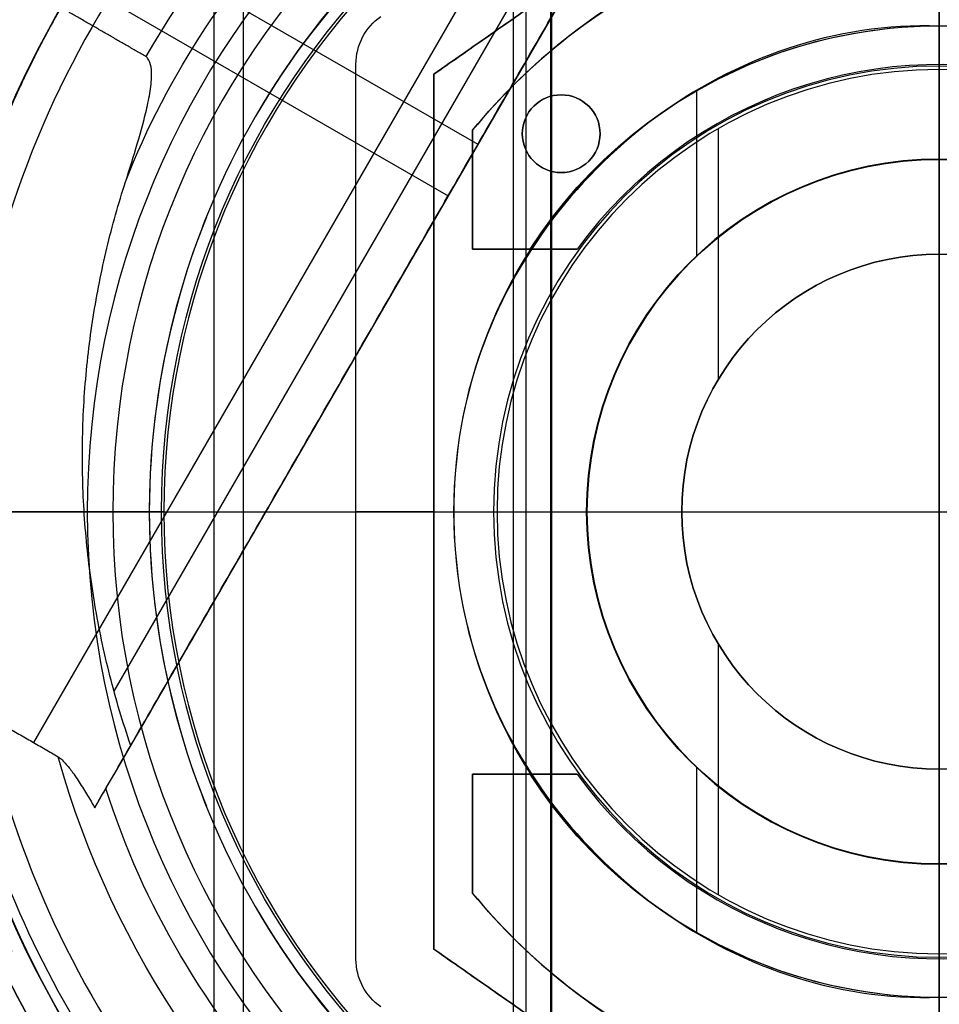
# Model space of a CAD drawing. Header units: millimetres. Extents: x -602 to 602, y -660 to 383.
# Tile 6 of 13: x -47 to 0, y -25 to 25. Entities that reach past the tile are written whole.
import ezdxf

# ---------------------------------------------------------------- set-up
doc = ezdxf.new("R2010")
doc.units = ezdxf.units.MM

msp = doc.modelspace()

# ---------------------------------------------------------------- linework, layer by layer
at = {"color": 7, "true_color": 0xffffff}
for p, q in [((0.068, 70.1, 2.959), (0.068, -70.1, 2.959)), ((0.068, -70.1), (0.068, 70.1)), ((-15.932, 29.5, 259.559), (-25.932, 22.5, 259.559)), ((-29.932, -23.021, 259.559), (-29.932, 23.021, 259.559)), ((-25.932, 22.5, 259.559), (-25.932, -22.5, 259.559)), ((-23.932, 13.5, 215.059), (-23.932, 19.621, 215.059)), ((-21.378, 19.445, 218.059), (-21.378, 19.445, 212.059)), ((-17.378, 19.445, 218.059), (-17.378, 19.445, 212.059)), ((-23.932, 16.561, 218.059), (-23.932, 16.561, 212.059)), ((-20.425, 13.5, 215.059), (-23.932, 13.5, 215.059)), ((-21.243, 13.5, 212.059), (-21.243, 13.5, 218.059)), ((-70.032, 0, 2.959), (70.168, 0, 2.959)), ((-70.032, 0), (70.168, 0)), ((-29.932, 0, 258.059), (-25.932, 0, 258.059)), ((-25.932, 0, 261.059), (-29.932, 0, 261.059)), ((-29.932, 0, 261.059), (-29.932, 0, 258.059)), ((-25.932, 0, 261.059), (-25.932, 0, 258.059)), ((-20.425, -13.5, 215.059), (-23.932, -13.5, 215.059)), ((-23.932, -19.621, 215.059), (-23.932, -13.5, 215.059)), ((-21.243, -13.5, 218.059), (-21.243, -13.5, 212.059)), ((-23.932, -16.561, 218.059), (-23.932, -16.561, 212.059)), ((-15.932, -29.5, 259.559), (-25.932, -22.5, 259.559))]:
    msp.add_line(p, q, dxfattribs=at)
at = {"color": 8, "true_color": 0x7f7f7f}
for p, q in [((-37.251, 64.638, 43.5), (-37.251, -64.638, 43.5)), ((-35.732, 62.007, 40.5), (-35.732, -62.007, 40.5)), ((-4.621, 51.88, 76.249), (-42.382, -13.525, 58.813)), ((-7.278, 51.571, 71.592), (-42.38, -9.227, 55.385)), ((-46.501, -11.882, 62.1), (-10.15, 51.079, 78.884)), ((-21.841, 37.948, 105.1), (-21.841, -37.948, 105.1)), ((-21.193, 34.613, 51.1), (-21.193, -34.613, 51.1)), ((-19.932, 34.641, 199.6), (-19.932, -34.641, 199.6)), ((-19.87, 34.532, 200.6), (-19.87, -34.532, 200.6)), ((-43.719, 30.49, 63.171), (-23.657, 18.907, 63.171)), ((-44.31, 27.278, 70.182), (-25.196, 16.242, 70.182)), ((-12.421, 21.631, 108.234), (-12.421, 13.127, 108.234)), ((-11.305, 19.699, 144.2), (-11.305, 6.79, 144.2)), ((-23.523, 19.139, 63.233), (-24.37, 17.674, 70.564)), ((-74.57, 0, 43.5), (-18.07, 0, 43.5)), ((-71.532, 0, 40.5), (0.068, 0, 40.5)), ((-42.438, 0, 52.515), (-43.914, 0, 57.055)), ((-43.751, 0, 105.1), (-18.051, 0, 105.1)), ((-40.561, 0, 51.1), (-18.07, 0, 51.1)), ((-39.932, 0, 199.6), (-13.178, 0, 199.6)), ((-39.807, 0, 200.6), (0.068, 0, 200.6)), ((-24.909, 0, 108.234), (-24.909, 0, 142.155)), ((-24.909, 0, 108.234), (-18.051, 0, 108.234)), ((-22.678, 0, 144.2), (-13.178, 0, 144.2)), ((-18.07, 0, 43.5), (-18.07, 0, 51.1)), ((-18.051, 0, 105.1), (-18.051, 0, 108.234)), ((-13.178, 0, 144.2), (-13.178, 0, 199.6)), ((0.068, 0, 200.6), (39.942, 0, 200.6)), ((0.068, 0, 40.5), (71.668, 0, 40.5)), ((-11.305, -6.79, 144.2), (-11.305, -19.699, 144.2)), ((-12.421, -13.127, 108.234), (-12.421, -21.631, 108.234))]:
    msp.add_line(p, q, dxfattribs=at)
for centre, radius, start, end in [((0.068, 0, 43.5), 74.638, 90, 270), ((0.068, 0, 22.269), 74.638, 90, 270), ((0.068, 0, 43.5), 74.638, 270, 90), ((0.068, 0, 22.269), 74.638, 270, 90), ((0.068, 0, 89.35), 73.242, 90, 270), ((0.068, 0, 89.35), 73.242, 270, 90), ((0.068, 0, 20.25), 71.6, 90, 270), ((0.068, 0, 20.25), 71.6, 270, 90), ((0.068, 0, 89.031), 71.211, 90, 270), ((0.068, 0, 89.031), 71.211, 270, 90), ((0.068, 0, 46.475), 71.742, 112.5, 247.5), ((0.068, 0, 245.658), 65, 90, 270), ((0.068, 0, 245.658), 65, 270, 90), ((0.068, 0, 245.658), 64, 90, 270), ((0.068, 0, 245.658), 64, 270, 90), ((0.068, 0, 67.1), 53.582, 270, 90), ((0.068, 0, 65.596), 53.582, 270, 90), ((0.068, 0, 67.1), 52.091, 270, 90), ((0.068, 0, 77.6), 52.091, 270, 90), ((0.068, 0, 77.6), 52.091, 109.8895, 270), ((0.068, 0, 105.1), 43.818, 90, 270), ((0.068, 0, 105.1), 43.818, 270, 90), ((0.068, 0, 52.515), 42.506, 90, 270), ((0.068, 0, 52.515), 42.506, 270, 90), ((0.068, 0, 200.6), 39.874, 90, 270), ((0.068, 0, 200.6), 39.874, 270, 90), ((0.068, 0, 51.1), 40.628, 120, 150), ((0.068, 0, 68.662), 73.242, 154.03188, 247.25987), ((0.068, 0, 67.912), 70.942, 156.79882, 249.31133), ((0.068, 0, 108.234), 24.977, 90, 270), ((0.068, 0, 125.195), 24.977, 90, 270), ((0.068, 0, 108.234), 24.977, 270, 90), ((0.068, 0, 125.195), 24.977, 270, 90), ((0.068, 0, 144.208), 22.924, 90, 270), ((0.068, 0, 144.208), 22.924, 270, 90), ((0.068, 0, 144.2), 22.746, 90, 270), ((0.068, 0, 144.2), 22.746, 270, 90), ((0.068, 0, 43.5), 18.138, 90, 270), ((0.068, 0, 47.3), 18.138, 90, 270), ((0.068, 0, 105.1), 18.119, 90, 270), ((0.068, 0, 106.667), 18.119, 90, 270), ((0.068, 0, 43.5), 18.138, 270, 90), ((0.068, 0, 47.3), 18.138, 270, 90), ((0.068, 0, 105.1), 18.119, 270, 90), ((0.068, 0, 106.667), 18.119, 270, 90), ((0.068, 0, 67.1), 53.582, 162.8505, 270), ((0.068, 0, 67.1), 52.091, 163.2248, 270), ((0.068, 0, 51.1), 40.628, 158.0939, 201.9061), ((0.068, 0, 144.2), 13.246, 90, 270), ((0.068, 0, 171.9), 13.246, 90, 270), ((0.068, 0, 144.2), 13.246, 270, 90), ((0.068, 0, 171.9), 13.246, 270, 90), ((0.068, 0, 65.596), 53.582, 170.1224, 270), ((0.068, 0, 51.1), 40.628, 210, 240)]:
    msp.add_arc(centre, radius, start, end, dxfattribs=at)
at = {"color": 8, "true_color": 0x7f7f7f, "extrusion": (0, 0, -1)}
for centre, radius, start, end in [((-0.068, 0, -40.5), 71.6, 270, 90), ((-0.068, 0), 71.6, 270, 90), ((-0.068, 0, -40.5), 71.6, 90, 270), ((-0.068, 0), 71.6, 90, 270), ((-0.068, 0, -89.35), 70.942, 270, 90), ((-0.068, 0, -46.475), 70.942, 270, 90), ((-0.068, 0, -89.35), 70.942, 90, 270), ((-0.068, 0, -46.475), 70.942, 90, 270), ((-0.068, 0, -259.6), 65, 270, 90), ((-0.068, 0, -259.6), 65, 90, 270), ((-0.068, 0, -259.6), 64, 270, 90), ((-0.068, 0, -259.6), 64, 90, 270), ((-0.068, 0, -88.1), 52.091, 270, 90), ((-0.068, 0, -88.1), 52.091, 90, 270), ((-0.068, 0, -62.1), 47.035, 29.8455, 90), ((-0.068, 0, -62.1), 47.035, 90, 270), ((-0.068, 0, -199.6), 40, 270, 90), ((-0.068, 0, -199.6), 40, 90, 270), ((-0.068, 0, -51.1), 18.138, 270, 90), ((-0.068, 0, -108.234), 18.119, 270, 90), ((-0.068, 0, -51.1), 18.138, 90, 270), ((-0.068, 0, -108.234), 18.119, 90, 270), ((-0.068, 0, -199.6), 13.246, 270, 90), ((-0.068, 0, -199.6), 13.246, 90, 270), ((-0.068, 0, -62.1), 47.035, 270, 344.453)]:
    msp.add_arc(centre, radius, start, end, dxfattribs=at)
at = {"color": 7, "true_color": 0xffffff}
for centre, radius, start, end in [((0.068, 0), 70.1, 0, 180), ((0.068, 0, 215.059), 31, 116.4258, 140.732), ((0.068, 0, 212.059), 31, 117.4893, 140.732), ((0.068, 0, 212.059), 23, 3.7393, 144.0587), ((-19.378, 19.445, 212.059), 2, 90, 270), ((-19.378, 19.445, 212.059), 2, 270, 90), ((0.068, 0), 70.1, 180, 0), ((0.068, 0, 212.059), 23, 215.9413, 356.2607), ((0.068, 0, 212.059), 31, 219.268, 242.5107), ((0.068, 0, 215.059), 31, 219.268, 243.5742)]:
    msp.add_arc(centre, radius, start, end, dxfattribs=at)
at = {"color": 7, "true_color": 0xffffff, "extrusion": (0, 0, -1)}
for centre, radius, start, end in [((-0.068, 0, -2.959), 70.1, 360, 180), ((-0.068, 0, -1.48), 70.1, 360, 180), ((-0.068, 0, -218.059), 25, 32.6836, 176.5602), ((26.932, 23.021, -261.059), 3, 0, 55.008), ((26.932, 23.021, -258.059), 3, 0, 55.008), ((26.932, 23.021, -259.559), 3, 0, 55.008), ((19.378, 19.445, -218.059), 2, 270, 90), ((19.378, 19.445, -215.059), 2, 270, 90), ((19.378, 19.445, -218.059), 2, 90, 270), ((19.378, 19.445, -215.059), 2, 90, 270), ((-0.068, 0, -2.959), 70.1, 180, 360), ((-0.068, 0, -1.48), 70.1, 180, 360), ((-0.068, 0, -218.059), 25, 183.4398, 327.3164), ((26.932, -23.021, -261.059), 3, 304.992, 0), ((26.932, -23.021, -258.059), 3, 304.992, 0), ((26.932, -23.021, -259.559), 3, 304.992, 360)]:
    msp.add_arc(centre, radius, start, end, dxfattribs=at)
at = {"color": 8, "true_color": 0x7f7f7f, "extrusion": (-0.112476, -0.194813, 0.97437)}
msp.add_arc((-2.286, 15.798, 61.566), 53.78, 120.9456, 239.0544, dxfattribs=at)
at = {"color": 8, "true_color": 0x7f7f7f, "extrusion": (0.112476, 0.194813, -0.97437)}
for centre in [(2.286, 15.798, -65.159), (2.286, 15.798, -67.066)]:
    msp.add_arc(centre, 53.78, 300.9456, 59.0544, dxfattribs=at)
at = {"color": 7, "true_color": 0xffffff, "extrusion": (-3.78754e-08, 3.09653e-08, -1)}
msp.add_arc((-0.068, 0, -218.059), 31, 39.268, 64.6792, dxfattribs=at)
at = {"color": 8, "true_color": 0x7f7f7f, "extrusion": (0, 1, 0)}
for centre, radius, start, end in [((43.407, 92.989), 12.116, 56.282, 88.3747), ((40.561, 53.053), 1.953, 270, 343.993), ((22.857, 142.155), 2.052, 0, 94.9912)]:
    msp.add_arc(centre, radius, start, end, dxfattribs=at)
at = {"color": 7, "true_color": 0xffffff, "extrusion": (-1.29642e-08, -1.0599e-08, -1)}
msp.add_arc((-0.068, 0, -218.059), 31, 295.3208, 320.732, dxfattribs=at)
at = {"color": 8, "true_color": 0x7f7f7f}
for points, degree in [([(0.068, 74.638, 1.038), (-9.742, 74.736, 1.038), (-29.22, 70.706, 1.038), (-54.088, 54.163, 1.038), (-70.683, 29.303, 1.038), (-76.514, 0, 1.038), (-70.683, -29.303, 1.038), (-54.088, -54.163, 1.038), (-29.22, -70.706, 1.038), (-9.742, -74.736, 1.038), (0.068, -74.638, 1.038)], 3), ([(0.068, -74.638, 1.038), (9.877, -74.736, 1.038), (29.355, -70.706, 1.038), (54.224, -54.163, 1.038), (70.818, -29.303, 1.038), (76.649, 0, 1.038), (70.818, 29.303, 1.038), (54.224, 54.163, 1.038), (29.355, 70.706, 1.038), (9.877, 74.736, 1.038), (0.068, 74.638, 1.038)], 3), ([(0.068, 18.138, 43.5), (0.068, 74.638, 43.5)], 1), ([(0.068, 73.242, 47.975), (-9.558, 73.339, 47.975), (-28.672, 69.384, 47.975), (-53.076, 53.15, 47.975), (-69.36, 28.755, 47.975), (-75.082, 0, 47.975), (-69.36, -28.755, 47.975), (-53.076, -53.15, 47.975), (-28.672, -69.384, 47.975), (-9.558, -73.339, 47.975), (0.068, -73.242, 47.975)], 3), ([(0.068, -73.242, 47.975), (9.694, -73.339, 47.975), (28.807, -69.384, 47.975), (53.211, -53.15, 47.975), (69.495, -28.755, 47.975), (75.218, 0, 47.975), (69.495, 28.755, 47.975), (53.211, 53.15, 47.975), (28.807, 69.384, 47.975), (9.694, 73.339, 47.975), (0.068, 73.242, 47.975)], 3), ([(0.068, -71.6, 40.5), (0.068, 71.6, 40.5)], 1), ([(-28.098, 67.998), (-36.987, 64.285), (-53.335, 53.41), (-69.699, 28.896), (-75.449, 0), (-69.699, -28.896), (-58.79, -45.239), (-51.975, -52.043)], 3), ([(-27.387, 66.281, 46.475), (-36.052, 62.663, 46.475), (-51.988, 52.062, 46.475), (-67.938, 28.166, 46.475), (-73.543, 0, 46.475), (-67.938, -28.166, 46.475), (-51.988, -52.062, 46.475), (-36.052, -62.663, 46.475), (-27.387, -66.281, 46.475)], 3), ([(0.068, 65, 231.716), (-8.475, 65.086, 231.716), (-25.438, 61.576, 231.716), (-47.095, 47.169, 231.716), (-61.547, 25.519, 231.716), (-66.625, 0, 231.716), (-61.547, -25.519, 231.716), (-47.095, -47.169, 231.716), (-25.438, -61.576, 231.716), (-8.475, -65.086, 231.716), (0.068, -65, 231.716)], 3), ([(0.068, -65, 231.716), (8.61, -65.086, 231.716), (25.573, -61.576, 231.716), (47.231, -47.169, 231.716), (61.682, -25.519, 231.716), (66.76, 0, 231.716), (61.682, 25.519, 231.716), (47.231, 47.169, 231.716), (25.573, 61.576, 231.716), (8.61, 65.086, 231.716), (0.068, 65, 231.716)], 3), ([(0.068, 64, 231.716), (-8.344, 64.084, 231.716), (-25.046, 60.629, 231.716), (-46.37, 46.443, 231.716), (-60.599, 25.127, 231.716), (-65.599, 0, 231.716), (-60.599, -25.127, 231.716), (-46.37, -46.443, 231.716), (-25.046, -60.629, 231.716), (-8.344, -64.084, 231.716), (0.068, -64, 231.716)], 3), ([(0.068, -64, 231.716), (8.479, -64.084, 231.716), (25.181, -60.629, 231.716), (46.505, -46.443, 231.716), (60.734, -25.127, 231.716), (65.734, 0, 231.716), (60.734, 25.127, 231.716), (46.505, 46.443, 231.716), (25.181, 60.629, 231.716), (8.479, 64.084, 231.716), (0.068, 64, 231.716)], 3), ([(0.068, -53.582, 64.091), (8.138, -53.699, 64.091), (24.083, -49.869, 64.091), (43.397, -34.563, 64.091), (54.088, -12.325, 64.091), (54.088, 12.325, 64.091), (43.397, 34.563, 64.091), (24.083, 49.869, 64.091), (8.138, 53.699, 64.091), (0.068, 53.582, 64.091)], 3), ([(-43.366, -15.229, 61.793), (-4.621, 51.88, 79.683)], 1), ([(-4.621, 51.88, 71.961), (-41.517, -12.027, 54.924)], 1), ([(0.068, 50.205, 103.064), (-7.494, 50.314, 103.064), (-22.434, 46.726, 103.064), (-40.53, 32.385, 103.064), (-50.548, 11.548, 103.064), (-50.548, -11.548, 103.064), (-40.53, -32.385, 103.064), (-22.434, -46.726, 103.064), (-7.494, -50.314, 103.064), (0.068, -50.205, 103.064)], 3), ([(0.068, -50.205, 103.064), (7.629, -50.314, 103.064), (22.57, -46.726, 103.064), (40.666, -32.385, 103.064), (50.683, -11.548, 103.064), (50.683, 11.548, 103.064), (40.666, 32.385, 103.064), (22.57, 46.726, 103.064), (7.629, 50.314, 103.064), (0.068, 50.205, 103.064)], 3), ([(-41.788, 16.961, 60.689), (-39.613, 22.544, 60.689), (-32.855, 32.586, 60.689), (-17.769, 42.751, 60.689), (-5.924, 45.242, 60.689), (0.068, 45.162, 60.689)], 3), ([(0.068, 45.162, 60.689), (8.047, 45.339, 60.689), (23.657, 40.858, 60.689), (41.021, 23.657, 60.689), (47.334, 0, 60.689), (41.021, -23.657, 60.689), (23.657, -40.858, 60.689), (8.047, -45.339, 60.689), (0.068, -45.162, 60.689)], 3), ([(0.068, 18.119, 105.1), (0.068, 43.818, 105.1)], 1), ([(0.068, 18.138, 51.1), (0.068, 40.628, 51.1)], 1), ([(0.068, 13.246, 199.6), (0.068, 40, 199.6)], 1), ([(0.068, -39.874, 200.6), (0.068, 39.874, 200.6)], 1), ([(-20.247, 35.185, 51.1), (-26.361, 31.598, 51.1), (-36.774, 21.282, 51.1), (-42.454, 0, 51.1), (-36.774, -21.282, 51.1), (-26.361, -31.598, 51.1), (-20.247, -35.185, 51.1)], 3), ([(-40.729, 23.407, 62.1), (-44.675, 25.686, 62.1)], 1), ([(0.068, 24.977, 142.155), (-5.299, 25.161, 142.155), (-15.548, 21.493, 142.155), (-25.314, 8.272, 142.155), (-25.314, -8.272, 142.155), (-15.548, -21.493, 142.155), (-5.299, -25.161, 142.155), (0.068, -24.977, 142.155)], 3), ([(0.068, -24.977, 142.155), (5.434, -25.161, 142.155), (15.683, -21.493, 142.155), (25.45, -8.272, 142.155), (25.45, 8.272, 142.155), (15.683, 21.493, 142.155), (5.434, 25.161, 142.155), (0.068, 24.977, 142.155)], 3), ([(0.068, 24.977, 142.155), (0.068, 24.977, 108.234)], 1), ([(0.068, 18.119, 108.234), (0.068, 24.977, 108.234)], 1), ([(0.068, 13.246, 144.2), (0.068, 22.746, 144.2)], 1), ([(0.068, 18.138, 51.1), (0.068, 18.138, 43.5)], 1), ([(0.068, 18.119, 108.234), (0.068, 18.119, 105.1)], 1), ([(0.068, 13.246, 199.6), (0.068, 13.246, 144.2)], 1), ([(-53.473, 2.102, 64.091), (-53.732, -3.655, 64.091), (-52.268, -15.206, 64.091), (-44.783, -30.997, 64.091), (-32.665, -43.6, 64.091), (-17.18, -51.699, 64.091), (-5.695, -53.615, 64.091), (0.068, -53.582, 64.091)], 3), ([(-50.643, -9.491, 62.1), (-45.246, -12.607, 62.1)], 1), ([(-50.643, -9.491, 62.1), (-49.597, -15.338, 62.1), (-45.315, -26.61, 62.1), (-33.606, -40.46, 62.1), (-17.891, -49.457, 62.1), (-5.958, -51.619, 62.1), (0.068, -51.591, 62.1)], 3), ([(0.068, -40, 199.6), (0.068, -13.246, 199.6)], 1), ([(0.068, -13.246, 144.2), (0.068, -13.246, 199.6)], 1), ([(0.068, -22.746, 144.2), (0.068, -13.246, 144.2)], 1), ([(0.068, -45.162, 60.689), (-6.259, -45.259, 60.689), (-18.733, -42.475, 60.689), (-34.316, -31.231, 60.689), (-40.891, -20.27, 60.689), (-42.792, -14.235, 60.689)], 3), ([(0.068, -24.977, 108.234), (0.068, -18.119, 108.234)], 1), ([(0.068, -18.119, 105.1), (0.068, -18.119, 108.234)], 1), ([(0.068, -43.818, 105.1), (0.068, -18.119, 105.1)], 1), ([(0.068, -18.138, 43.5), (0.068, -18.138, 51.1)], 1), ([(0.068, -74.638, 43.5), (0.068, -18.138, 43.5)], 1), ([(0.068, -40.628, 51.1), (0.068, -18.138, 51.1)], 1), ([(0.068, -24.977, 108.234), (0.068, -24.977, 142.155)], 1)]:
    msp.add_open_spline(points, degree=degree, dxfattribs=at)
for points, weights, knots in [([(-4.891, 73.074, 83.889), (-43.842, 70.431, 78.864), (-63.362, 36.621, 69.851), (-83.754, 1.302, 60.436), (-64.469, -34.634, 55.477)], [0.861638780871, 0.819142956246, 1, 0.812581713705, 0.865016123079], [-162.369697, -162.369697, -162.369697, -82.939938, -82.939938, 0, 0, 0]), ([(-65.88, -31.865, 48.146), (-82.748, 3.045, 53.178), (-63.362, 36.621, 62.129), (-42.823, 72.196, 71.613), (-1.758, 73.22, 76.558)], [0.861164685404, 0.820167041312, 1, 0.811482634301, 0.865639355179], [-162.420204, -162.420204, -162.420204, -83.533367, -83.533367, 0, 0, 0]), ([(0.068, 71.445, 88.605), (-71.377, 71.445, 88.605), (-71.377, 0, 88.605), (-71.377, -71.445, 88.605), (0.068, -71.445, 88.605)], [1, 0.707106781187, 1, 0.707106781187, 1], [222.862872, 222.862872, 222.862872, 334.294308, 334.294308, 445.725744, 445.725744, 445.725744]), ([(0.068, -71.445, 88.605), (71.512, -71.445, 88.605), (71.512, 0, 88.605), (71.512, 71.445, 88.605), (0.068, 71.445, 88.605)], [1, 0.707106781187, 1, 0.707106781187, 1], [0, 0, 0, 111.431436, 111.431436, 222.862872, 222.862872, 222.862872]), ([(0.068, 70.942, 76.313), (-40.891, 70.942, 71.585), (-61.37, 35.471, 62.129), (-81.286, 0.976, 52.933), (-62.203, -33.987, 48.146)], [0.868347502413, 0.807007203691, 1, 0.811314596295, 0.865736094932], [-164.264878, -164.264878, -164.264878, -80.998221, -80.998221, 0, 0, 0]), ([(-60.512, -36.919, 55.477), (-82.415, -0.978, 60.134), (-61.37, 35.471, 69.851), (-41.305, 70.226, 79.116), (-1.18, 70.931, 83.889)], [0.871188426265, 0.802734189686, 1, 0.810165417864, 0.866408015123], [-167.14182, -167.14182, -167.14182, -81.6011, -81.6011, 0, 0, 0]), ([(0.068, 70.942, 55.667), (41.026, 70.942, 60.395), (61.506, 35.471, 69.851), (81.571, 0.716, 79.116), (62.12, -34.386, 83.889)], [0.868347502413, 0.807007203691, 1, 0.810165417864, 0.866408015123], [-164.867757, -164.867757, -164.867757, -81.6011, -81.6011, 0, 0, 0]), ([(0.068, 58.013, 211.366), (-57.946, 58.013, 211.366), (-57.946, 0, 211.366), (-57.946, -58.013, 211.366), (0.068, -58.013, 211.366)], [0.894552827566, 0.632544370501, 0.894552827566, 0.632544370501, 0.894552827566], [0, 0, 0, 130, 130, 260, 260, 260]), ([(0.068, -58.013, 211.366), (58.081, -58.013, 211.366), (58.081, 0, 211.366), (58.081, 58.013, 211.366), (0.068, 58.013, 211.366)], [0.894552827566, 0.632544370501, 0.894552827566, 0.632544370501, 0.894552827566], [0, 0, 0, 130, 130, 260, 260, 260]), ([(0.068, 57.262, 212.03), (-57.194, 57.262, 212.03), (-57.194, 0, 212.03), (-57.194, -57.262, 212.03), (0.068, -57.262, 212.03)], [0.895143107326, 0.632961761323, 0.895143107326, 0.632961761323, 0.895143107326], [0, 0, 0, 128, 128, 256, 256, 256]), ([(0.068, -57.262, 212.03), (57.33, -57.262, 212.03), (57.33, 0, 212.03), (57.33, 57.262, 212.03), (0.068, 57.262, 212.03)], [0.895143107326, 0.632961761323, 0.895143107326, 0.632961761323, 0.895143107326], [0, 0, 0, 128, 128, 256, 256, 256]), ([(-4.621, 51.88, 79.683), (-31.533, 49.448, 76.09), (-45.045, 26.046, 69.851), (-48.064, 20.816, 68.457), (-49.807, 15.034, 67.1)], [0.859873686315, 0.823129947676, 1, 0.954182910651, 0.922700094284], [-67.380367, -67.380367, -67.380367, -12.386666, -12.386666, 0, 0, 0])]:
    msp.add_rational_spline(points, weights, degree=2, knots=knots, dxfattribs=at)
at = {"color": 7, "true_color": 0xffffff}
for points in [[(-25.932, 22.5, 258.059), (-15.932, 29.5, 258.059)], [(-15.932, 29.5, 261.059), (-25.932, 22.5, 261.059)], [(-29.932, -23.021, 258.059), (-29.932, 23.021, 258.059)], [(-29.932, -23.021, 261.059), (-29.932, 23.021, 261.059)], [(-29.932, 23.021, 261.059), (-29.932, 23.021, 258.059)], [(-25.932, 22.5, 261.059), (-25.932, 22.5, 258.059)], [(-25.932, -22.5, 258.059), (-25.932, 22.5, 258.059)], [(-25.932, 22.5, 261.059), (-25.932, -22.5, 261.059)], [(-19.378, 21.445, 212.059), (-19.378, 21.445, 218.059)], [(-23.932, 19.621, 212.059), (-23.932, 19.621, 218.059)], [(-23.932, 19.621, 212.059), (-23.932, 13.5, 212.059)], [(-23.932, 13.5, 218.059), (-23.932, 19.621, 218.059)], [(-19.378, 17.445, 218.059), (-19.378, 17.445, 212.059)], [(-23.932, 13.5, 212.059), (-23.932, 13.5, 218.059)], [(-23.932, 13.5, 212.059), (-18.554, 13.5, 212.059)], [(-20.974, 13.5, 218.059), (-23.932, 13.5, 218.059)], [(-18.554, -13.5, 212.059), (-23.932, -13.5, 212.059)], [(-23.932, -13.5, 212.059), (-23.932, -13.5, 218.059)], [(-23.932, -13.5, 218.059), (-20.974, -13.5, 218.059)], [(-23.932, -13.5, 212.059), (-23.932, -19.621, 212.059)], [(-23.932, -19.621, 218.059), (-23.932, -13.5, 218.059)], [(-23.932, -19.621, 212.059), (-23.932, -19.621, 218.059)], [(-25.932, -22.5, 261.059), (-25.932, -22.5, 258.059)], [(-15.932, -29.5, 258.059), (-25.932, -22.5, 258.059)], [(-25.932, -22.5, 261.059), (-15.932, -29.5, 261.059)], [(-29.932, -23.021, 261.059), (-29.932, -23.021, 258.059)]]:
    msp.add_open_spline(points, degree=1, dxfattribs=at)
at = {"color": 8, "true_color": 0x7f7f7f}
for points, knots in [([(0.068, 22.746, 144.2), (0.068, 22.779, 144.203), (0.068, 22.811, 144.205), (0.068, 22.843, 144.206), (0.068, 22.903, 144.209), (0.068, 22.961, 144.208), (0.068, 23.018, 144.206), (0.068, 23.078, 144.203), (0.068, 23.136, 144.198), (0.068, 23.193, 144.19), (0.068, 23.251, 144.183), (0.068, 23.308, 144.172), (0.068, 23.363, 144.16), (0.068, 23.421, 144.148), (0.068, 23.478, 144.133), (0.068, 23.532, 144.116), (0.068, 23.589, 144.098), (0.068, 23.644, 144.079), (0.068, 23.697, 144.057), (0.068, 23.752, 144.035), (0.068, 23.804, 144.01), (0.068, 23.856, 143.984), (0.068, 23.908, 143.958), (0.068, 23.959, 143.929), (0.068, 24.008, 143.898), (0.068, 24.059, 143.867), (0.068, 24.107, 143.834), (0.068, 24.154, 143.799), (0.068, 24.205, 143.761), (0.068, 24.253, 143.721), (0.068, 24.299, 143.679), (0.068, 24.306, 143.673), (0.068, 24.313, 143.666), (0.068, 24.32, 143.66), (0.068, 24.328, 143.653), (0.068, 24.335, 143.646), (0.068, 24.342, 143.64), (0.068, 24.356, 143.626), (0.068, 24.37, 143.612), (0.068, 24.384, 143.598), (0.068, 24.426, 143.556), (0.068, 24.466, 143.512), (0.068, 24.505, 143.465), (0.068, 24.542, 143.419), (0.068, 24.579, 143.372), (0.068, 24.613, 143.322), (0.068, 24.646, 143.274), (0.068, 24.678, 143.224), (0.068, 24.708, 143.171), (0.068, 24.737, 143.12), (0.068, 24.764, 143.068), (0.068, 24.789, 143.013), (0.068, 24.814, 142.96), (0.068, 24.836, 142.905), (0.068, 24.856, 142.848), (0.068, 24.876, 142.794), (0.068, 24.893, 142.738), (0.068, 24.909, 142.68), (0.068, 24.923, 142.625), (0.068, 24.936, 142.567), (0.068, 24.946, 142.508), (0.068, 24.956, 142.451), (0.068, 24.964, 142.393), (0.068, 24.969, 142.333), (0.068, 24.974, 142.275), (0.068, 24.977, 142.216), (0.068, 24.977, 142.155)], [-3.403569, -3.403569, -3.403569, -3.403569, -3.305852, -3.305852, -3.305852, -3.130926, -3.130926, -3.130926, -2.955834, -2.955834, -2.955834, -2.782495, -2.782495, -2.782495, -2.607413, -2.607413, -2.607413, -2.432712, -2.432712, -2.432712, -2.257956, -2.257956, -2.257956, -2.082666, -2.082666, -2.082666, -1.906359, -1.906359, -1.906359, -1.717533, -1.717533, -1.717533, -1.689387, -1.689387, -1.689387, -1.659433, -1.659433, -1.659433, -1.600738, -1.600738, -1.600738, -1.42053, -1.42053, -1.42053, -1.241343, -1.241343, -1.241343, -1.06288, -1.06288, -1.06288, -0.884743, -0.884743, -0.884743, -0.706518, -0.706518, -0.706518, -0.53098, -0.53098, -0.53098, -0.354893, -0.354893, -0.354893, -0.177976, -0.177976, -0.177976, 0, 0, 0, 0]), ([(-41.788, 16.961, 60.689), (-41.658, 17.364, 60.784), (-41.529, 17.771, 60.881), (-41.198, 18.844, 61.133), (-41.001, 19.51, 61.289), (-40.747, 20.495, 61.516), (-40.669, 20.82, 61.59), (-40.539, 21.467, 61.734), (-40.486, 21.787, 61.804), (-40.445, 22.265, 61.904), (-40.437, 22.44, 61.94), (-40.452, 22.787, 62.008), (-40.475, 22.959, 62.04), (-40.544, 23.147, 62.069), (-40.56, 23.185, 62.075), (-40.6, 23.26, 62.085), (-40.623, 23.295, 62.09), (-40.665, 23.348, 62.095), (-40.687, 23.372, 62.098), (-40.717, 23.398, 62.099), (-40.723, 23.403, 62.1), (-40.729, 23.407, 62.1)], [-6.852821, -6.852821, -6.852821, -6.852821, -5.577224, -5.577224, -3.490452, -3.490452, -2.447066, -2.447066, -1.40368, -1.40368, -0.88351, -0.88351, -0.36334, -0.36334, -0.239778, -0.239778, -0.116216, -0.116216, -0.021907, -0.021907, 0, 0, 0, 0]), ([(-45.246, -12.607, 62.1), (-45.196, -12.642, 62.099), (-45.148, -12.681, 62.096), (-45.026, -12.79, 62.089), (-44.954, -12.864, 62.082), (-44.747, -13.094, 62.06), (-44.619, -13.26, 62.042), (-44.352, -13.626, 61.999), (-44.204, -13.849, 61.972), (-43.911, -14.309, 61.914), (-43.767, -14.546, 61.883), (-43.538, -14.933, 61.832), (-43.452, -15.081, 61.812), (-43.366, -15.229, 61.793)], [-3.259764, -3.259764, -3.259764, -3.259764, -3.070126, -3.070126, -2.768422, -2.768422, -2.165013, -2.165013, -1.333587, -1.333587, -0.502161, -0.502161, 0, 0, 0, 0]), ([(-43.366, -15.229, 61.793), (-43.338, -15.18, 61.766), (-43.31, -15.132, 61.738), (-43.207, -14.953, 61.623), (-43.135, -14.829, 61.525), (-43.023, -14.634, 61.336), (-42.97, -14.543, 61.233), (-42.878, -14.384, 61.006), (-42.838, -14.315, 60.882), (-42.803, -14.254, 60.738), (-42.797, -14.244, 60.714), (-42.792, -14.235, 60.689)], [-1.629219, -1.629219, -1.629219, -1.629219, -1.44637, -1.44637, -0.939593, -0.939593, -0.511442, -0.511442, -0.08329, -0.08329, 0, 0, 0, 0]), ([(0.068, -24.977, 142.155), (0.068, -24.977, 142.188), (0.068, -24.976, 142.221), (0.068, -24.974, 142.253), (0.068, -24.972, 142.312), (0.068, -24.966, 142.37), (0.068, -24.959, 142.427), (0.068, -24.951, 142.486), (0.068, -24.941, 142.544), (0.068, -24.928, 142.6), (0.068, -24.915, 142.657), (0.068, -24.901, 142.713), (0.068, -24.884, 142.767), (0.068, -24.866, 142.824), (0.068, -24.846, 142.878), (0.068, -24.824, 142.932), (0.068, -24.802, 142.986), (0.068, -24.778, 143.039), (0.068, -24.752, 143.09), (0.068, -24.725, 143.143), (0.068, -24.696, 143.193), (0.068, -24.665, 143.242), (0.068, -24.634, 143.292), (0.068, -24.601, 143.341), (0.068, -24.566, 143.387), (0.068, -24.531, 143.434), (0.068, -24.494, 143.48), (0.068, -24.455, 143.523), (0.068, -24.412, 143.57), (0.068, -24.368, 143.615), (0.068, -24.323, 143.658), (0.068, -24.316, 143.664), (0.068, -24.309, 143.671), (0.068, -24.302, 143.677), (0.068, -24.295, 143.684), (0.068, -24.287, 143.69), (0.068, -24.28, 143.697), (0.068, -24.265, 143.71), (0.068, -24.25, 143.722), (0.068, -24.235, 143.735), (0.068, -24.189, 143.773), (0.068, -24.141, 143.809), (0.068, -24.091, 143.844), (0.068, -24.043, 143.877), (0.068, -23.992, 143.909), (0.068, -23.94, 143.939), (0.068, -23.889, 143.968), (0.068, -23.836, 143.995), (0.068, -23.781, 144.02), (0.068, -23.728, 144.045), (0.068, -23.673, 144.067), (0.068, -23.616, 144.088), (0.068, -23.561, 144.107), (0.068, -23.505, 144.125), (0.068, -23.446, 144.14), (0.068, -23.391, 144.155), (0.068, -23.333, 144.168), (0.068, -23.275, 144.178), (0.068, -23.218, 144.188), (0.068, -23.16, 144.195), (0.068, -23.1, 144.2), (0.068, -23.043, 144.205), (0.068, -22.984, 144.208), (0.068, -22.924, 144.208), (0.068, -22.865, 144.208), (0.068, -22.806, 144.205), (0.068, -22.746, 144.2)], [0, 0, 0, 0, 0.097689, 0.097689, 0.097689, 0.272563, 0.272563, 0.272563, 0.447603, 0.447603, 0.447603, 0.620891, 0.620891, 0.620891, 0.795921, 0.795921, 0.795921, 0.97057, 0.97057, 0.97057, 1.145275, 1.145275, 1.145275, 1.320513, 1.320513, 1.320513, 1.496769, 1.496769, 1.496769, 1.685539, 1.685539, 1.685539, 1.713676, 1.713676, 1.713676, 1.743622, 1.743622, 1.743622, 1.802299, 1.802299, 1.802299, 1.982454, 1.982454, 1.982454, 2.161588, 2.161588, 2.161588, 2.339999, 2.339999, 2.339999, 2.518083, 2.518083, 2.518083, 2.696256, 2.696256, 2.696256, 2.871743, 2.871743, 2.871743, 3.047777, 3.047777, 3.047777, 3.224642, 3.224642, 3.224642, 3.402566, 3.402566, 3.402566, 3.402566])]:
    msp.add_open_spline(points, degree=3, knots=knots, dxfattribs=at)
for points, weights in [([(-41.517, -12.027, 54.924), (-46.475, 2.41, 57.239), (-41.788, 16.961, 60.689)], [0.854612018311, 0.844700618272, 0.927584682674]), ([(-39.932, 0, 199.6), (-64.932, 0, 205.928), (-64.932, 0, 231.716)], [1, 0.789105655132, 1]), ([(-39.807, 0, 200.6), (-63.932, 0, 206.805), (-63.932, 0, 231.716)], [1, 0.790286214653, 1]), ([(-42.792, -14.235, 60.689), (-42.141, -13.108, 57.693), (-41.517, -12.027, 54.924)], [1.00347696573, 1.00289497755, 1.00148023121])]:
    msp.add_rational_spline(points, weights, degree=2, dxfattribs=at)
at = {"color": 7, "true_color": 0xffffff}
for points, knots in [([(-18.554, 13.5, 212.059), (-18.593, 13.5, 212.102), (-18.632, 13.5, 212.145), (-18.887, 13.5, 212.43), (-19.095, 13.5, 212.687), (-19.481, 13.5, 213.221), (-19.661, 13.5, 213.499), (-19.982, 13.5, 214.059), (-20.123, 13.5, 214.343), (-20.357, 13.5, 214.875), (-20.462, 13.5, 215.147), (-20.647, 13.5, 215.712), (-20.726, 13.5, 216.005), (-20.852, 13.5, 216.599), (-20.899, 13.5, 216.899), (-20.96, 13.5, 217.49), (-20.974, 13.5, 217.781), (-20.974, 13.5, 218.059)], [0, 0, 0, 0, 0.174847, 0.174847, 1.140954, 1.140954, 2.107062, 2.107062, 3.073169, 3.073169, 3.961686, 3.961686, 4.850202, 4.850202, 5.738718, 5.738718, 6.627234, 6.627234, 6.627234, 6.627234]), ([(-20.974, -13.5, 218.059), (-20.974, -13.5, 217.781), (-20.96, -13.5, 217.49), (-20.899, -13.5, 216.899), (-20.852, -13.5, 216.599), (-20.726, -13.5, 216.005), (-20.647, -13.5, 215.712), (-20.462, -13.5, 215.147), (-20.357, -13.5, 214.875), (-20.123, -13.5, 214.343), (-19.982, -13.5, 214.059), (-19.661, -13.5, 213.499), (-19.481, -13.5, 213.221), (-19.095, -13.5, 212.687), (-18.887, -13.5, 212.43), (-18.632, -13.5, 212.145), (-18.593, -13.5, 212.102), (-18.554, -13.5, 212.059)], [0, 0, 0, 0, 0.888516, 0.888516, 1.777032, 1.777032, 2.665549, 2.665549, 3.554065, 3.554065, 4.520172, 4.520172, 5.48628, 5.48628, 6.452388, 6.452388, 6.627234, 6.627234, 6.627234, 6.627234])]:
    msp.add_open_spline(points, degree=3, knots=knots, dxfattribs=at)

doc.saveas('drawing.dxf')
